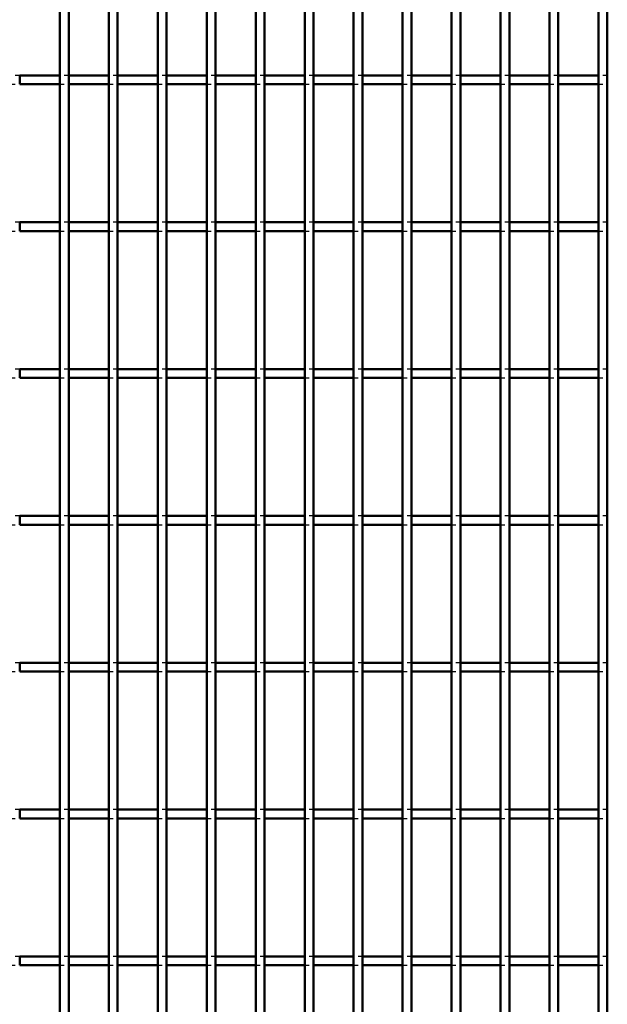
# Model space of a CAD drawing. Header units: millimetres. Extents: x -696 to 511, y -500 to 878.
# Tile 12 of 22: x 84 to 218, y -276 to -53. Entities that reach past the tile are written whole.
import ezdxf

# ---------------------------------------------------------------- set-up
doc = ezdxf.new("R2010")
doc.units = ezdxf.units.MM
doc.linetypes.add('Dashed', pattern=[2, 1, -1])
doc.layers.add('AM_0', color=7, linetype='Continuous', lineweight=50)
doc.layers.add('AM_9', color=6, linetype='Dashed', lineweight=25)

# ---------------------------------------------------------------- blocks, each defined once
blk = doc.blocks.new('42_bakz1nfl1krlifxxxag1rlm4c________0_in_LPP230331121170010003500_4')
at = {"layer": 'AM_0'}
for p, q in [((93.435, -498), (93.435, 498)), ((95.435, -498), (95.435, 498))]:
    blk.add_line(p, q, dxfattribs=at)
blk = doc.blocks.new('43_gvckiswee7vov7s0f09lj0vtq________0_in_LPP230331121170010003500_4')
at = {"layer": 'AM_0'}
for p, q in [((104.545, -498), (104.545, 498)), ((106.545, -498), (106.545, 498))]:
    blk.add_line(p, q, dxfattribs=at)
blk = doc.blocks.new('44_b8u1qm4hml85lbt4l6xmztr4o________0_in_LPP230331121170010003500_4')
at = {"layer": 'AM_0'}
for p, q in [((115.655, -498), (115.655, 498)), ((117.655, -498), (117.655, 498))]:
    blk.add_line(p, q, dxfattribs=at)
blk = doc.blocks.new('45_rzlwsdmvfvvpjb8n9e3ko662s________0_in_LPP230331121170010003500_4')
at = {"layer": 'AM_0'}
for p, q in [((126.765, -498), (126.765, 498)), ((128.765, -498), (128.765, 498))]:
    blk.add_line(p, q, dxfattribs=at)
blk = doc.blocks.new('46_wwbr0anft7bo3puoqgfwjbqpa________0_in_LPP230331121170010003500_4')
at = {"layer": 'AM_0'}
for p, q in [((137.875, -498), (137.875, 498)), ((139.875, -498), (139.875, 498))]:
    blk.add_line(p, q, dxfattribs=at)
blk = doc.blocks.new('47_bnp1q53n8rfk3d5jmttm7buji________0_in_LPP230331121170010003500_4')
at = {"layer": 'AM_0'}
for p, q in [((148.985, -498), (148.985, 498)), ((150.985, -498), (150.985, 498))]:
    blk.add_line(p, q, dxfattribs=at)
blk = doc.blocks.new('48_wkfdh3ltgl8j48xyci3n3maxt________0_in_LPP230331121170010003500_4')
at = {"layer": 'AM_0'}
for p, q in [((160.095, -498), (160.095, 498)), ((162.095, -498), (162.095, 498))]:
    blk.add_line(p, q, dxfattribs=at)
blk = doc.blocks.new('49_c4on7as1m7sh8sijt19s2wuxn________0_in_LPP230331121170010003500_4')
at = {"layer": 'AM_0'}
for p, q in [((171.205, -498), (171.205, 498)), ((173.205, -498), (173.205, 498))]:
    blk.add_line(p, q, dxfattribs=at)
blk = doc.blocks.new('50_qbrz5gy3kraifhbo0ec8orrmm________0_in_LPP230331121170010003500_4')
at = {"layer": 'AM_0'}
for p, q in [((182.315, -498), (182.315, 498)), ((184.315, -498), (184.315, 498))]:
    blk.add_line(p, q, dxfattribs=at)
blk = doc.blocks.new('51_7yksvvzv2496hrwjk0znuypzl________0_in_LPP230331121170010003500_4')
at = {"layer": 'AM_0'}
for p, q in [((193.425, -498), (193.425, 498)), ((195.425, -498), (195.425, 498))]:
    blk.add_line(p, q, dxfattribs=at)
blk = doc.blocks.new('52_dtemhsu4uzsrjxzat0wjgdu9f________0_in_LPP230331121170010003500_4')
at = {"layer": 'AM_0'}
for p, q in [((204.535, -498), (204.535, 498)), ((206.535, -498), (206.535, 498))]:
    blk.add_line(p, q, dxfattribs=at)
blk = doc.blocks.new('53_lr84pbsewi8pevw1em9bzqapk________0_in_LPP230331121170010003500_4')
at = {"layer": 'AM_0'}
for p, q in [((215.645, -498), (215.645, 498)), ((217.645, -498), (217.645, 498))]:
    blk.add_line(p, q, dxfattribs=at)
blk = doc.blocks.new('72_x4o7ofomt4g326p4npc8qdzxc________0_in_LPP230331121170010003500_4')
at = {"layer": 'AM_0'}
for p, q in [((93.435, -265.64), (84.325, -265.64)), ((84.325, -267.64), (84.325, -265.64)), ((93.435, -265.64), (93.435, -267.64)), ((104.545, -265.64), (95.435, -265.64)), ((95.435, -267.64), (95.435, -265.64)), ((104.545, -265.64), (104.545, -267.64)), ((115.655, -265.64), (106.545, -265.64)), ((106.545, -267.64), (106.545, -265.64)), ((115.655, -265.64), (115.655, -267.64)), ((126.765, -265.64), (117.655, -265.64)), ((117.655, -267.64), (117.655, -265.64)), ((126.765, -265.64), (126.765, -267.64)), ((137.875, -265.64), (128.765, -265.64)), ((128.765, -267.64), (128.765, -265.64)), ((137.875, -265.64), (137.875, -267.64)), ((148.985, -265.64), (139.875, -265.64)), ((139.875, -267.64), (139.875, -265.64)), ((148.985, -265.64), (148.985, -267.64)), ((160.095, -265.64), (150.985, -265.64)), ((150.985, -267.64), (150.985, -265.64)), ((160.095, -265.64), (160.095, -267.64)), ((171.205, -265.64), (162.095, -265.64)), ((162.095, -267.64), (162.095, -265.64)), ((171.205, -265.64), (171.205, -267.64)), ((182.315, -265.64), (173.205, -265.64)), ((173.205, -267.64), (173.205, -265.64)), ((182.315, -265.64), (182.315, -267.64)), ((193.425, -265.64), (184.315, -265.64)), ((184.315, -267.64), (184.315, -265.64)), ((193.425, -265.64), (193.425, -267.64)), ((204.535, -265.64), (195.425, -265.64)), ((195.425, -267.64), (195.425, -265.64)), ((204.535, -265.64), (204.535, -267.64)), ((215.645, -265.64), (206.535, -265.64)), ((206.535, -267.64), (206.535, -265.64)), ((215.645, -265.64), (215.645, -267.64)), ((93.435, -267.64), (84.325, -267.64)), ((104.545, -267.64), (95.435, -267.64)), ((115.655, -267.64), (106.545, -267.64)), ((126.765, -267.64), (117.655, -267.64)), ((137.875, -267.64), (128.765, -267.64)), ((148.985, -267.64), (139.875, -267.64)), ((160.095, -267.64), (150.985, -267.64)), ((171.205, -267.64), (162.095, -267.64)), ((182.315, -267.64), (173.205, -267.64)), ((193.425, -267.64), (184.315, -267.64)), ((204.535, -267.64), (195.425, -267.64)), ((215.645, -267.64), (206.535, -267.64))]:
    blk.add_line(p, q, dxfattribs=at)
at = {"layer": 'AM_9'}
for p, q in [((84.325, -265.64), (82.325, -265.64)), ((95.435, -265.64), (93.435, -265.64)), ((106.545, -265.64), (104.545, -265.64)), ((117.655, -265.64), (115.655, -265.64)), ((128.765, -265.64), (126.765, -265.64)), ((139.875, -265.64), (137.875, -265.64)), ((150.985, -265.64), (148.985, -265.64)), ((162.095, -265.64), (160.095, -265.64)), ((173.205, -265.64), (171.205, -265.64)), ((184.315, -265.64), (182.315, -265.64)), ((195.425, -265.64), (193.425, -265.64)), ((206.535, -265.64), (204.535, -265.64)), ((217.645, -265.64), (215.645, -265.64)), ((82.325, -267.64), (84.325, -267.64)), ((93.435, -267.64), (95.435, -267.64)), ((104.545, -267.64), (106.545, -267.64)), ((115.655, -267.64), (117.655, -267.64)), ((126.765, -267.64), (128.765, -267.64)), ((137.875, -267.64), (139.875, -267.64)), ((148.985, -267.64), (150.985, -267.64)), ((160.095, -267.64), (162.095, -267.64)), ((171.205, -267.64), (173.205, -267.64)), ((182.315, -267.64), (184.315, -267.64)), ((193.425, -267.64), (195.425, -267.64)), ((204.535, -267.64), (206.535, -267.64)), ((215.645, -267.64), (217.645, -267.64))]:
    blk.add_line(p, q, dxfattribs=at)
blk = doc.blocks.new('73_pamdpfnlko6iglfngoaj3wgvw________0_in_LPP230331121170010003500_4')
at = {"layer": 'AM_0'}
for p, q in [((93.435, -232.31), (84.325, -232.31)), ((84.325, -234.31), (84.325, -232.31)), ((93.435, -232.31), (93.435, -234.31)), ((104.545, -232.31), (95.435, -232.31)), ((95.435, -234.31), (95.435, -232.31)), ((104.545, -232.31), (104.545, -234.31)), ((115.655, -232.31), (106.545, -232.31)), ((106.545, -234.31), (106.545, -232.31)), ((115.655, -232.31), (115.655, -234.31)), ((126.765, -232.31), (117.655, -232.31)), ((117.655, -234.31), (117.655, -232.31)), ((126.765, -232.31), (126.765, -234.31)), ((137.875, -232.31), (128.765, -232.31)), ((128.765, -234.31), (128.765, -232.31)), ((137.875, -232.31), (137.875, -234.31)), ((148.985, -232.31), (139.875, -232.31)), ((139.875, -234.31), (139.875, -232.31)), ((148.985, -232.31), (148.985, -234.31)), ((160.095, -232.31), (150.985, -232.31)), ((150.985, -234.31), (150.985, -232.31)), ((160.095, -232.31), (160.095, -234.31)), ((171.205, -232.31), (162.095, -232.31)), ((162.095, -234.31), (162.095, -232.31)), ((171.205, -232.31), (171.205, -234.31)), ((182.315, -232.31), (173.205, -232.31)), ((173.205, -234.31), (173.205, -232.31)), ((182.315, -232.31), (182.315, -234.31)), ((193.425, -232.31), (184.315, -232.31)), ((184.315, -234.31), (184.315, -232.31)), ((193.425, -232.31), (193.425, -234.31)), ((204.535, -232.31), (195.425, -232.31)), ((195.425, -234.31), (195.425, -232.31)), ((204.535, -232.31), (204.535, -234.31)), ((215.645, -232.31), (206.535, -232.31)), ((206.535, -234.31), (206.535, -232.31)), ((215.645, -232.31), (215.645, -234.31)), ((93.435, -234.31), (84.325, -234.31)), ((104.545, -234.31), (95.435, -234.31)), ((115.655, -234.31), (106.545, -234.31)), ((126.765, -234.31), (117.655, -234.31)), ((137.875, -234.31), (128.765, -234.31)), ((148.985, -234.31), (139.875, -234.31)), ((160.095, -234.31), (150.985, -234.31)), ((171.205, -234.31), (162.095, -234.31)), ((182.315, -234.31), (173.205, -234.31)), ((193.425, -234.31), (184.315, -234.31)), ((204.535, -234.31), (195.425, -234.31)), ((215.645, -234.31), (206.535, -234.31))]:
    blk.add_line(p, q, dxfattribs=at)
at = {"layer": 'AM_9'}
for p, q in [((84.325, -232.31), (82.325, -232.31)), ((95.435, -232.31), (93.435, -232.31)), ((106.545, -232.31), (104.545, -232.31)), ((117.655, -232.31), (115.655, -232.31)), ((128.765, -232.31), (126.765, -232.31)), ((139.875, -232.31), (137.875, -232.31)), ((150.985, -232.31), (148.985, -232.31)), ((162.095, -232.31), (160.095, -232.31)), ((173.205, -232.31), (171.205, -232.31)), ((184.315, -232.31), (182.315, -232.31)), ((195.425, -232.31), (193.425, -232.31)), ((206.535, -232.31), (204.535, -232.31)), ((217.645, -232.31), (215.645, -232.31)), ((82.325, -234.31), (84.325, -234.31)), ((93.435, -234.31), (95.435, -234.31)), ((104.545, -234.31), (106.545, -234.31)), ((115.655, -234.31), (117.655, -234.31)), ((126.765, -234.31), (128.765, -234.31)), ((137.875, -234.31), (139.875, -234.31)), ((148.985, -234.31), (150.985, -234.31)), ((160.095, -234.31), (162.095, -234.31)), ((171.205, -234.31), (173.205, -234.31)), ((182.315, -234.31), (184.315, -234.31)), ((193.425, -234.31), (195.425, -234.31)), ((204.535, -234.31), (206.535, -234.31)), ((215.645, -234.31), (217.645, -234.31))]:
    blk.add_line(p, q, dxfattribs=at)
blk = doc.blocks.new('74_fmsd9ug39s7n2cmlrrwu703nb________0_in_LPP230331121170010003500_4')
at = {"layer": 'AM_0'}
for p, q in [((93.435, -198.98), (84.325, -198.98)), ((84.325, -200.98), (84.325, -198.98)), ((93.435, -200.98), (84.325, -200.98)), ((93.435, -198.98), (93.435, -200.98)), ((104.545, -198.98), (95.435, -198.98)), ((95.435, -200.98), (95.435, -198.98)), ((104.545, -200.98), (95.435, -200.98)), ((104.545, -198.98), (104.545, -200.98)), ((115.655, -198.98), (106.545, -198.98)), ((106.545, -200.98), (106.545, -198.98)), ((115.655, -200.98), (106.545, -200.98)), ((115.655, -198.98), (115.655, -200.98)), ((126.765, -198.98), (117.655, -198.98)), ((117.655, -200.98), (117.655, -198.98)), ((126.765, -200.98), (117.655, -200.98)), ((126.765, -198.98), (126.765, -200.98)), ((137.875, -198.98), (128.765, -198.98)), ((128.765, -200.98), (128.765, -198.98)), ((137.875, -200.98), (128.765, -200.98)), ((137.875, -198.98), (137.875, -200.98)), ((148.985, -198.98), (139.875, -198.98)), ((139.875, -200.98), (139.875, -198.98)), ((148.985, -200.98), (139.875, -200.98)), ((148.985, -198.98), (148.985, -200.98)), ((160.095, -198.98), (150.985, -198.98)), ((150.985, -200.98), (150.985, -198.98)), ((160.095, -200.98), (150.985, -200.98)), ((160.095, -198.98), (160.095, -200.98)), ((171.205, -198.98), (162.095, -198.98)), ((162.095, -200.98), (162.095, -198.98)), ((171.205, -200.98), (162.095, -200.98)), ((171.205, -198.98), (171.205, -200.98)), ((182.315, -198.98), (173.205, -198.98)), ((173.205, -200.98), (173.205, -198.98)), ((182.315, -200.98), (173.205, -200.98)), ((182.315, -198.98), (182.315, -200.98)), ((193.425, -198.98), (184.315, -198.98)), ((184.315, -200.98), (184.315, -198.98)), ((193.425, -200.98), (184.315, -200.98)), ((193.425, -198.98), (193.425, -200.98)), ((204.535, -198.98), (195.425, -198.98)), ((195.425, -200.98), (195.425, -198.98)), ((204.535, -200.98), (195.425, -200.98)), ((204.535, -198.98), (204.535, -200.98)), ((215.645, -198.98), (206.535, -198.98)), ((206.535, -200.98), (206.535, -198.98)), ((215.645, -200.98), (206.535, -200.98)), ((215.645, -198.98), (215.645, -200.98))]:
    blk.add_line(p, q, dxfattribs=at)
at = {"layer": 'AM_9'}
for p, q in [((84.325, -198.98), (82.325, -198.98)), ((82.325, -200.98), (84.325, -200.98)), ((95.435, -198.98), (93.435, -198.98)), ((93.435, -200.98), (95.435, -200.98)), ((106.545, -198.98), (104.545, -198.98)), ((104.545, -200.98), (106.545, -200.98)), ((117.655, -198.98), (115.655, -198.98)), ((115.655, -200.98), (117.655, -200.98)), ((128.765, -198.98), (126.765, -198.98)), ((126.765, -200.98), (128.765, -200.98)), ((139.875, -198.98), (137.875, -198.98)), ((137.875, -200.98), (139.875, -200.98)), ((150.985, -198.98), (148.985, -198.98)), ((148.985, -200.98), (150.985, -200.98)), ((162.095, -198.98), (160.095, -198.98)), ((160.095, -200.98), (162.095, -200.98)), ((173.205, -198.98), (171.205, -198.98)), ((171.205, -200.98), (173.205, -200.98)), ((184.315, -198.98), (182.315, -198.98)), ((182.315, -200.98), (184.315, -200.98)), ((195.425, -198.98), (193.425, -198.98)), ((193.425, -200.98), (195.425, -200.98)), ((206.535, -198.98), (204.535, -198.98)), ((204.535, -200.98), (206.535, -200.98)), ((217.645, -198.98), (215.645, -198.98)), ((215.645, -200.98), (217.645, -200.98))]:
    blk.add_line(p, q, dxfattribs=at)
blk = doc.blocks.new('75_xdix4h98y098td2dmkqrekb9h________0_in_LPP230331121170010003500_4')
at = {"layer": 'AM_0'}
for p, q in [((93.435, -165.65), (84.325, -165.65)), ((84.325, -167.65), (84.325, -165.65)), ((93.435, -165.65), (93.435, -167.65)), ((104.545, -165.65), (95.435, -165.65)), ((95.435, -167.65), (95.435, -165.65)), ((104.545, -165.65), (104.545, -167.65)), ((115.655, -165.65), (106.545, -165.65)), ((106.545, -167.65), (106.545, -165.65)), ((115.655, -165.65), (115.655, -167.65)), ((126.765, -165.65), (117.655, -165.65)), ((117.655, -167.65), (117.655, -165.65)), ((126.765, -165.65), (126.765, -167.65)), ((137.875, -165.65), (128.765, -165.65)), ((128.765, -167.65), (128.765, -165.65)), ((137.875, -165.65), (137.875, -167.65)), ((148.985, -165.65), (139.875, -165.65)), ((139.875, -167.65), (139.875, -165.65)), ((148.985, -165.65), (148.985, -167.65)), ((160.095, -165.65), (150.985, -165.65)), ((150.985, -167.65), (150.985, -165.65)), ((160.095, -165.65), (160.095, -167.65)), ((171.205, -165.65), (162.095, -165.65)), ((162.095, -167.65), (162.095, -165.65)), ((171.205, -165.65), (171.205, -167.65)), ((182.315, -165.65), (173.205, -165.65)), ((173.205, -167.65), (173.205, -165.65)), ((182.315, -165.65), (182.315, -167.65)), ((193.425, -165.65), (184.315, -165.65)), ((184.315, -167.65), (184.315, -165.65)), ((193.425, -165.65), (193.425, -167.65)), ((204.535, -165.65), (195.425, -165.65)), ((195.425, -167.65), (195.425, -165.65)), ((204.535, -165.65), (204.535, -167.65)), ((215.645, -165.65), (206.535, -165.65)), ((206.535, -167.65), (206.535, -165.65)), ((215.645, -165.65), (215.645, -167.65)), ((93.435, -167.65), (84.325, -167.65)), ((104.545, -167.65), (95.435, -167.65)), ((115.655, -167.65), (106.545, -167.65)), ((126.765, -167.65), (117.655, -167.65)), ((137.875, -167.65), (128.765, -167.65)), ((148.985, -167.65), (139.875, -167.65)), ((160.095, -167.65), (150.985, -167.65)), ((171.205, -167.65), (162.095, -167.65)), ((182.315, -167.65), (173.205, -167.65)), ((193.425, -167.65), (184.315, -167.65)), ((204.535, -167.65), (195.425, -167.65)), ((215.645, -167.65), (206.535, -167.65))]:
    blk.add_line(p, q, dxfattribs=at)
at = {"layer": 'AM_9'}
for p, q in [((84.325, -165.65), (82.325, -165.65)), ((95.435, -165.65), (93.435, -165.65)), ((106.545, -165.65), (104.545, -165.65)), ((117.655, -165.65), (115.655, -165.65)), ((128.765, -165.65), (126.765, -165.65)), ((139.875, -165.65), (137.875, -165.65)), ((150.985, -165.65), (148.985, -165.65)), ((162.095, -165.65), (160.095, -165.65)), ((173.205, -165.65), (171.205, -165.65)), ((184.315, -165.65), (182.315, -165.65)), ((195.425, -165.65), (193.425, -165.65)), ((206.535, -165.65), (204.535, -165.65)), ((217.645, -165.65), (215.645, -165.65)), ((82.325, -167.65), (84.325, -167.65)), ((93.435, -167.65), (95.435, -167.65)), ((104.545, -167.65), (106.545, -167.65)), ((115.655, -167.65), (117.655, -167.65)), ((126.765, -167.65), (128.765, -167.65)), ((137.875, -167.65), (139.875, -167.65)), ((148.985, -167.65), (150.985, -167.65)), ((160.095, -167.65), (162.095, -167.65)), ((171.205, -167.65), (173.205, -167.65)), ((182.315, -167.65), (184.315, -167.65)), ((193.425, -167.65), (195.425, -167.65)), ((204.535, -167.65), (206.535, -167.65)), ((215.645, -167.65), (217.645, -167.65))]:
    blk.add_line(p, q, dxfattribs=at)
blk = doc.blocks.new('76_pcxrwhpiqeka5bxcf3n9e82vg________0_in_LPP230331121170010003500_4')
at = {"layer": 'AM_0'}
for p, q in [((93.435, -132.32), (84.325, -132.32)), ((84.325, -134.32), (84.325, -132.32)), ((93.435, -132.32), (93.435, -134.32)), ((104.545, -132.32), (95.435, -132.32)), ((95.435, -134.32), (95.435, -132.32)), ((104.545, -132.32), (104.545, -134.32)), ((115.655, -132.32), (106.545, -132.32)), ((106.545, -134.32), (106.545, -132.32)), ((115.655, -132.32), (115.655, -134.32)), ((126.765, -132.32), (117.655, -132.32)), ((117.655, -134.32), (117.655, -132.32)), ((126.765, -132.32), (126.765, -134.32)), ((137.875, -132.32), (128.765, -132.32)), ((128.765, -134.32), (128.765, -132.32)), ((137.875, -132.32), (137.875, -134.32)), ((148.985, -132.32), (139.875, -132.32)), ((139.875, -134.32), (139.875, -132.32)), ((148.985, -132.32), (148.985, -134.32)), ((160.095, -132.32), (150.985, -132.32)), ((150.985, -134.32), (150.985, -132.32)), ((160.095, -132.32), (160.095, -134.32)), ((171.205, -132.32), (162.095, -132.32)), ((162.095, -134.32), (162.095, -132.32)), ((171.205, -132.32), (171.205, -134.32)), ((182.315, -132.32), (173.205, -132.32)), ((173.205, -134.32), (173.205, -132.32)), ((182.315, -132.32), (182.315, -134.32)), ((193.425, -132.32), (184.315, -132.32)), ((184.315, -134.32), (184.315, -132.32)), ((193.425, -132.32), (193.425, -134.32)), ((204.535, -132.32), (195.425, -132.32)), ((195.425, -134.32), (195.425, -132.32)), ((204.535, -132.32), (204.535, -134.32)), ((215.645, -132.32), (206.535, -132.32)), ((206.535, -134.32), (206.535, -132.32)), ((215.645, -132.32), (215.645, -134.32)), ((93.435, -134.32), (84.325, -134.32)), ((104.545, -134.32), (95.435, -134.32)), ((115.655, -134.32), (106.545, -134.32)), ((126.765, -134.32), (117.655, -134.32)), ((137.875, -134.32), (128.765, -134.32)), ((148.985, -134.32), (139.875, -134.32)), ((160.095, -134.32), (150.985, -134.32)), ((171.205, -134.32), (162.095, -134.32)), ((182.315, -134.32), (173.205, -134.32)), ((193.425, -134.32), (184.315, -134.32)), ((204.535, -134.32), (195.425, -134.32)), ((215.645, -134.32), (206.535, -134.32))]:
    blk.add_line(p, q, dxfattribs=at)
at = {"layer": 'AM_9'}
for p, q in [((84.325, -132.32), (82.325, -132.32)), ((95.435, -132.32), (93.435, -132.32)), ((106.545, -132.32), (104.545, -132.32)), ((117.655, -132.32), (115.655, -132.32)), ((128.765, -132.32), (126.765, -132.32)), ((139.875, -132.32), (137.875, -132.32)), ((150.985, -132.32), (148.985, -132.32)), ((162.095, -132.32), (160.095, -132.32)), ((173.205, -132.32), (171.205, -132.32)), ((184.315, -132.32), (182.315, -132.32)), ((195.425, -132.32), (193.425, -132.32)), ((206.535, -132.32), (204.535, -132.32)), ((217.645, -132.32), (215.645, -132.32)), ((82.325, -134.32), (84.325, -134.32)), ((93.435, -134.32), (95.435, -134.32)), ((104.545, -134.32), (106.545, -134.32)), ((115.655, -134.32), (117.655, -134.32)), ((126.765, -134.32), (128.765, -134.32)), ((137.875, -134.32), (139.875, -134.32)), ((148.985, -134.32), (150.985, -134.32)), ((160.095, -134.32), (162.095, -134.32)), ((171.205, -134.32), (173.205, -134.32)), ((182.315, -134.32), (184.315, -134.32)), ((193.425, -134.32), (195.425, -134.32)), ((204.535, -134.32), (206.535, -134.32)), ((215.645, -134.32), (217.645, -134.32))]:
    blk.add_line(p, q, dxfattribs=at)
blk = doc.blocks.new('77_9kbc99rfk4rc3exrr7xuwvfqo________0_in_LPP230331121170010003500_4')
at = {"layer": 'AM_0'}
for p, q in [((93.435, -98.99), (84.325, -98.99)), ((84.325, -100.99), (84.325, -98.99)), ((93.435, -98.99), (93.435, -100.99)), ((104.545, -98.99), (95.435, -98.99)), ((95.435, -100.99), (95.435, -98.99)), ((104.545, -98.99), (104.545, -100.99)), ((115.655, -98.99), (106.545, -98.99)), ((106.545, -100.99), (106.545, -98.99)), ((115.655, -98.99), (115.655, -100.99)), ((126.765, -98.99), (117.655, -98.99)), ((117.655, -100.99), (117.655, -98.99)), ((126.765, -98.99), (126.765, -100.99)), ((137.875, -98.99), (128.765, -98.99)), ((128.765, -100.99), (128.765, -98.99)), ((137.875, -98.99), (137.875, -100.99)), ((148.985, -98.99), (139.875, -98.99)), ((139.875, -100.99), (139.875, -98.99)), ((148.985, -98.99), (148.985, -100.99)), ((160.095, -98.99), (150.985, -98.99)), ((150.985, -100.99), (150.985, -98.99)), ((160.095, -98.99), (160.095, -100.99)), ((171.205, -98.99), (162.095, -98.99)), ((162.095, -100.99), (162.095, -98.99)), ((171.205, -98.99), (171.205, -100.99)), ((182.315, -98.99), (173.205, -98.99)), ((173.205, -100.99), (173.205, -98.99)), ((182.315, -98.99), (182.315, -100.99)), ((193.425, -98.99), (184.315, -98.99)), ((184.315, -100.99), (184.315, -98.99)), ((193.425, -98.99), (193.425, -100.99)), ((204.535, -98.99), (195.425, -98.99)), ((195.425, -100.99), (195.425, -98.99)), ((204.535, -98.99), (204.535, -100.99)), ((215.645, -98.99), (206.535, -98.99)), ((206.535, -100.99), (206.535, -98.99)), ((215.645, -98.99), (215.645, -100.99)), ((93.435, -100.99), (84.325, -100.99)), ((104.545, -100.99), (95.435, -100.99)), ((115.655, -100.99), (106.545, -100.99)), ((126.765, -100.99), (117.655, -100.99)), ((137.875, -100.99), (128.765, -100.99)), ((148.985, -100.99), (139.875, -100.99)), ((160.095, -100.99), (150.985, -100.99)), ((171.205, -100.99), (162.095, -100.99)), ((182.315, -100.99), (173.205, -100.99)), ((193.425, -100.99), (184.315, -100.99)), ((204.535, -100.99), (195.425, -100.99)), ((215.645, -100.99), (206.535, -100.99))]:
    blk.add_line(p, q, dxfattribs=at)
at = {"layer": 'AM_9'}
for p, q in [((84.325, -98.99), (82.325, -98.99)), ((95.435, -98.99), (93.435, -98.99)), ((106.545, -98.99), (104.545, -98.99)), ((117.655, -98.99), (115.655, -98.99)), ((128.765, -98.99), (126.765, -98.99)), ((139.875, -98.99), (137.875, -98.99)), ((150.985, -98.99), (148.985, -98.99)), ((162.095, -98.99), (160.095, -98.99)), ((173.205, -98.99), (171.205, -98.99)), ((184.315, -98.99), (182.315, -98.99)), ((195.425, -98.99), (193.425, -98.99)), ((206.535, -98.99), (204.535, -98.99)), ((217.645, -98.99), (215.645, -98.99)), ((82.325, -100.99), (84.325, -100.99)), ((93.435, -100.99), (95.435, -100.99)), ((104.545, -100.99), (106.545, -100.99)), ((115.655, -100.99), (117.655, -100.99)), ((126.765, -100.99), (128.765, -100.99)), ((137.875, -100.99), (139.875, -100.99)), ((148.985, -100.99), (150.985, -100.99)), ((160.095, -100.99), (162.095, -100.99)), ((171.205, -100.99), (173.205, -100.99)), ((182.315, -100.99), (184.315, -100.99)), ((193.425, -100.99), (195.425, -100.99)), ((204.535, -100.99), (206.535, -100.99)), ((215.645, -100.99), (217.645, -100.99))]:
    blk.add_line(p, q, dxfattribs=at)
blk = doc.blocks.new('78_w04mer3ckl3tlee5vt8f4ljsb________0_in_LPP230331121170010003500_4')
at = {"layer": 'AM_0'}
for p, q in [((93.435, -65.66), (84.325, -65.66)), ((84.325, -67.66), (84.325, -65.66)), ((93.435, -65.66), (93.435, -67.66)), ((104.545, -65.66), (95.435, -65.66)), ((95.435, -67.66), (95.435, -65.66)), ((104.545, -65.66), (104.545, -67.66)), ((115.655, -65.66), (106.545, -65.66)), ((106.545, -67.66), (106.545, -65.66)), ((115.655, -65.66), (115.655, -67.66)), ((126.765, -65.66), (117.655, -65.66)), ((117.655, -67.66), (117.655, -65.66)), ((126.765, -65.66), (126.765, -67.66)), ((137.875, -65.66), (128.765, -65.66)), ((128.765, -67.66), (128.765, -65.66)), ((137.875, -65.66), (137.875, -67.66)), ((148.985, -65.66), (139.875, -65.66)), ((139.875, -67.66), (139.875, -65.66)), ((148.985, -65.66), (148.985, -67.66)), ((160.095, -65.66), (150.985, -65.66)), ((150.985, -67.66), (150.985, -65.66)), ((160.095, -65.66), (160.095, -67.66)), ((171.205, -65.66), (162.095, -65.66)), ((162.095, -67.66), (162.095, -65.66)), ((171.205, -65.66), (171.205, -67.66)), ((182.315, -65.66), (173.205, -65.66)), ((173.205, -67.66), (173.205, -65.66)), ((182.315, -65.66), (182.315, -67.66)), ((193.425, -65.66), (184.315, -65.66)), ((184.315, -67.66), (184.315, -65.66)), ((193.425, -65.66), (193.425, -67.66)), ((204.535, -65.66), (195.425, -65.66)), ((195.425, -67.66), (195.425, -65.66)), ((204.535, -65.66), (204.535, -67.66)), ((215.645, -65.66), (206.535, -65.66)), ((206.535, -67.66), (206.535, -65.66)), ((215.645, -65.66), (215.645, -67.66)), ((93.435, -67.66), (84.325, -67.66)), ((104.545, -67.66), (95.435, -67.66)), ((115.655, -67.66), (106.545, -67.66)), ((126.765, -67.66), (117.655, -67.66)), ((137.875, -67.66), (128.765, -67.66)), ((148.985, -67.66), (139.875, -67.66)), ((160.095, -67.66), (150.985, -67.66)), ((171.205, -67.66), (162.095, -67.66)), ((182.315, -67.66), (173.205, -67.66)), ((193.425, -67.66), (184.315, -67.66)), ((204.535, -67.66), (195.425, -67.66)), ((215.645, -67.66), (206.535, -67.66))]:
    blk.add_line(p, q, dxfattribs=at)
at = {"layer": 'AM_9'}
for p, q in [((84.325, -65.66), (82.325, -65.66)), ((95.435, -65.66), (93.435, -65.66)), ((106.545, -65.66), (104.545, -65.66)), ((117.655, -65.66), (115.655, -65.66)), ((128.765, -65.66), (126.765, -65.66)), ((139.875, -65.66), (137.875, -65.66)), ((150.985, -65.66), (148.985, -65.66)), ((162.095, -65.66), (160.095, -65.66)), ((173.205, -65.66), (171.205, -65.66)), ((184.315, -65.66), (182.315, -65.66)), ((195.425, -65.66), (193.425, -65.66)), ((206.535, -65.66), (204.535, -65.66)), ((217.645, -65.66), (215.645, -65.66)), ((82.325, -67.66), (84.325, -67.66)), ((93.435, -67.66), (95.435, -67.66)), ((104.545, -67.66), (106.545, -67.66)), ((115.655, -67.66), (117.655, -67.66)), ((126.765, -67.66), (128.765, -67.66)), ((137.875, -67.66), (139.875, -67.66)), ((148.985, -67.66), (150.985, -67.66)), ((160.095, -67.66), (162.095, -67.66)), ((171.205, -67.66), (173.205, -67.66)), ((182.315, -67.66), (184.315, -67.66)), ((193.425, -67.66), (195.425, -67.66)), ((204.535, -67.66), (206.535, -67.66)), ((215.645, -67.66), (217.645, -67.66))]:
    blk.add_line(p, q, dxfattribs=at)

msp = doc.modelspace()

# ---------------------------------------------------------------- block references
for name in ['42_bakz1nfl1krlifxxxag1rlm4c________0_in_LPP230331121170010003500_4', '43_gvckiswee7vov7s0f09lj0vtq________0_in_LPP230331121170010003500_4', '44_b8u1qm4hml85lbt4l6xmztr4o________0_in_LPP230331121170010003500_4', '45_rzlwsdmvfvvpjb8n9e3ko662s________0_in_LPP230331121170010003500_4', '46_wwbr0anft7bo3puoqgfwjbqpa________0_in_LPP230331121170010003500_4', '47_bnp1q53n8rfk3d5jmttm7buji________0_in_LPP230331121170010003500_4', '48_wkfdh3ltgl8j48xyci3n3maxt________0_in_LPP230331121170010003500_4', '49_c4on7as1m7sh8sijt19s2wuxn________0_in_LPP230331121170010003500_4', '50_qbrz5gy3kraifhbo0ec8orrmm________0_in_LPP230331121170010003500_4', '51_7yksvvzv2496hrwjk0znuypzl________0_in_LPP230331121170010003500_4', '52_dtemhsu4uzsrjxzat0wjgdu9f________0_in_LPP230331121170010003500_4', '53_lr84pbsewi8pevw1em9bzqapk________0_in_LPP230331121170010003500_4', '78_w04mer3ckl3tlee5vt8f4ljsb________0_in_LPP230331121170010003500_4', '77_9kbc99rfk4rc3exrr7xuwvfqo________0_in_LPP230331121170010003500_4', '76_pcxrwhpiqeka5bxcf3n9e82vg________0_in_LPP230331121170010003500_4', '75_xdix4h98y098td2dmkqrekb9h________0_in_LPP230331121170010003500_4', '74_fmsd9ug39s7n2cmlrrwu703nb________0_in_LPP230331121170010003500_4', '73_pamdpfnlko6iglfngoaj3wgvw________0_in_LPP230331121170010003500_4', '72_x4o7ofomt4g326p4npc8qdzxc________0_in_LPP230331121170010003500_4']:
    msp.add_blockref(name, (0, 0))

doc.saveas('drawing.dxf')
